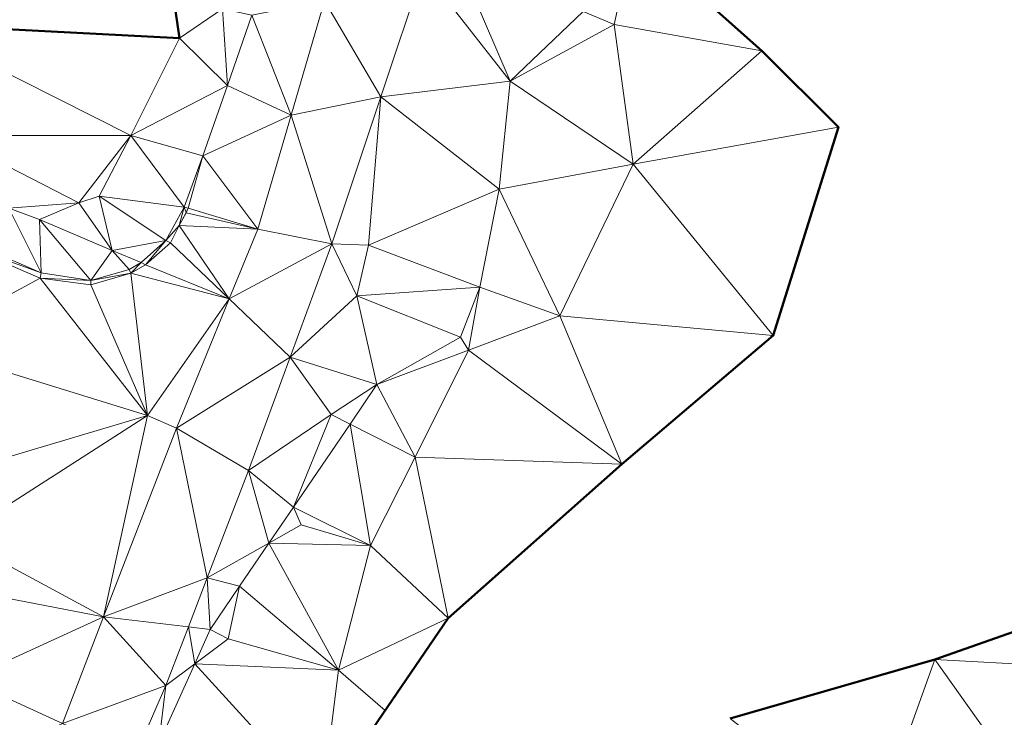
# Model space of a CAD drawing. Header units: metres. Extents: x 3490451 to 6981510, y 5754235 to 11509207.
# Tile 58 of 77: x 3490790 to 3490819, y 5754533 to 5754554. Entities that reach past the tile are written whole.
import ezdxf

# ---------------------------------------------------------------- set-up
doc = ezdxf.new("R2010")
doc.units = ezdxf.units.M
doc.layers.add('Kartierung-05$0$$VERB', color=7, linetype='Continuous', lineweight=18, true_color=0x82563a)

msp = doc.modelspace()

# ---------------------------------------------------------------- linework, layer by layer
at = {"layer": 'Kartierung-05$0$$VERB', "color": 1, "lineweight": 50, "ltscale": 0.02}
for points in [[(3490803.942, 5754597.942), (3490802.079, 5754591.652), (3490802.008, 5754591.465), (3490801.691, 5754588.407), (3490801.228, 5754586.32), (3490799.058, 5754578.319), (3490796.118, 5754570.066), (3490795.826, 5754569.039), (3490795.513, 5754567.863), (3490795.228, 5754566.415), (3490794.552, 5754559.891), (3490793.887, 5754556.569), (3490794.304, 5754553.776), (3490786.254, 5754554.191)], [(3490807.845, 5754556.805), (3490811.683, 5754553.39), (3490813.963, 5754551.116), (3490812.021, 5754544.892), (3490807.499, 5754541.046), (3490802.322, 5754536.451), (3490798.548, 5754530.924)], [(3490810.737, 5754533.457), (3490816.839, 5754535.214), (3490824.281, 5754537.829)]]:
    msp.add_lwpolyline(points, dxfattribs=at)
at = {"layer": 'Kartierung-05$0$$VERB'}
for points in [[(3490807.845, 5754556.805, 160.543), (3490807.268, 5754554.177, 161.378), (3490806.349, 5754554.571, 161.607)], [(3490811.683, 5754553.39, 160.021), (3490807.845, 5754556.805, 160.543), (3490807.268, 5754554.177, 161.378)], [(3490793.887, 5754556.569, 162.105), (3490795.586, 5754554.653, 161.864), (3490794.304, 5754553.776, 161.796)], [(3490801.576, 5754555.814, 161.918), (3490804.172, 5754552.488, 161.763), (3490802.576, 5754556.203, 161.939)], [(3490804.172, 5754552.488, 161.763), (3490806.349, 5754554.571, 161.607), (3490802.576, 5754556.203, 161.939)], [(3490801.576, 5754555.814, 161.918), (3490800.31, 5754552.023, 161.799), (3490798.63, 5754554.89, 161.92)], [(3490801.576, 5754555.814, 161.918), (3490800.31, 5754552.023, 161.799), (3490804.172, 5754552.488, 161.763)], [(3490797.632, 5754551.477, 161.823), (3490798.63, 5754554.89, 161.92), (3490796.46, 5754554.458, 161.856)], [(3490800.31, 5754552.023, 161.799), (3490797.632, 5754551.477, 161.823), (3490798.63, 5754554.89, 161.92)], [(3490795.73, 5754552.357, 161.79), (3490795.586, 5754554.653, 161.864), (3490794.304, 5754553.776, 161.796)], [(3490795.73, 5754552.357, 161.79), (3490795.586, 5754554.653, 161.864), (3490796.46, 5754554.458, 161.856)], [(3490795.73, 5754552.357, 161.79), (3490797.632, 5754551.477, 161.823), (3490796.46, 5754554.458, 161.856)], [(3490807.268, 5754554.177, 161.378), (3490804.172, 5754552.488, 161.763), (3490806.349, 5754554.571, 161.607)], [(3490792.847, 5754550.868, 161.748), (3490786.254, 5754554.191, 162.513), (3490787.374, 5754550.865, 162.619)], [(3490794.304, 5754553.776, 161.796), (3490792.847, 5754550.868, 161.748), (3490786.254, 5754554.191, 162.513)], [(3490807.268, 5754554.177, 161.378), (3490807.835, 5754550.007, 161.196), (3490804.172, 5754552.488, 161.763)], [(3490811.683, 5754553.39, 160.021), (3490807.268, 5754554.177, 161.378), (3490807.835, 5754550.007, 161.196)], [(3490795.73, 5754552.357, 161.79), (3490794.304, 5754553.776, 161.796), (3490792.847, 5754550.868, 161.748)], [(3490813.963, 5754551.116, 159.603), (3490811.683, 5754553.39, 160.021), (3490807.835, 5754550.007, 161.196)], [(3490795.73, 5754552.357, 161.79), (3490792.847, 5754550.868, 161.748), (3490795, 5754550.257, 161.723)], [(3490795.73, 5754552.357, 161.79), (3490797.632, 5754551.477, 161.823), (3490795, 5754550.257, 161.723)], [(3490800.31, 5754552.023, 161.799), (3490803.84, 5754549.258, 161.672), (3490804.172, 5754552.488, 161.763)], [(3490807.835, 5754550.007, 161.196), (3490803.84, 5754549.258, 161.672), (3490804.172, 5754552.488, 161.763)], [(3490800.31, 5754552.023, 161.799), (3490797.632, 5754551.477, 161.823), (3490798.843, 5754547.631, 161.661)], [(3490800.31, 5754552.023, 161.799), (3490799.937, 5754547.587, 161.703), (3490798.843, 5754547.631, 161.661)], [(3490800.31, 5754552.023, 161.799), (3490803.84, 5754549.258, 161.672), (3490799.937, 5754547.587, 161.703)], [(3490797.632, 5754551.477, 161.823), (3490796.633, 5754548.065, 161.727), (3490795, 5754550.257, 161.723)], [(3490797.632, 5754551.477, 161.823), (3490796.633, 5754548.065, 161.727), (3490798.843, 5754547.631, 161.661)], [(3490812.021, 5754544.892, 159.568), (3490813.963, 5754551.116, 159.603), (3490807.835, 5754550.007, 161.196)], [(3490791.29, 5754548.855, 161.534), (3490792.847, 5754550.868, 161.748), (3490787.374, 5754550.865, 162.619)], [(3490789.201, 5754548.697, 162.302), (3490791.29, 5754548.855, 161.534), (3490787.374, 5754550.865, 162.619)], [(3490791.29, 5754548.855, 161.534), (3490792.847, 5754550.868, 161.748), (3490791.906, 5754549.058, 162.168)], [(3490792.847, 5754550.868, 161.748), (3490791.906, 5754549.058, 162.168), (3490794.443, 5754548.723, 161.724)], [(3490792.847, 5754550.868, 161.748), (3490794.443, 5754548.723, 161.724), (3490795, 5754550.257, 161.723)], [(3490794.443, 5754548.723, 161.724), (3490794.56, 5754548.691, 161.702), (3490795, 5754550.257, 161.723)], [(3490796.633, 5754548.065, 161.727), (3490794.56, 5754548.691, 161.702), (3490795, 5754550.257, 161.723)], [(3490807.835, 5754550.007, 161.196), (3490805.655, 5754545.481, 161.315), (3490803.84, 5754549.258, 161.672)], [(3490812.021, 5754544.892, 159.568), (3490807.835, 5754550.007, 161.196), (3490805.655, 5754545.481, 161.315)], [(3490791.29, 5754548.855, 161.534), (3490791.906, 5754549.058, 162.168), (3490792.294, 5754547.426, 161.928)], [(3490791.906, 5754549.058, 162.168), (3490792.294, 5754547.426, 161.928), (3490793.892, 5754547.725, 161.755)], [(3490791.906, 5754549.058, 162.168), (3490794.443, 5754548.723, 161.724), (3490793.892, 5754547.725, 161.755)], [(3490803.84, 5754549.258, 161.672), (3490803.263, 5754546.331, 161.52), (3490799.937, 5754547.587, 161.703)], [(3490805.655, 5754545.481, 161.315), (3490803.84, 5754549.258, 161.672), (3490803.263, 5754546.331, 161.52)], [(3490789.201, 5754548.697, 162.302), (3490791.29, 5754548.855, 161.534), (3490790.12, 5754548.358, 162.183)], [(3490791.29, 5754548.855, 161.534), (3490790.12, 5754548.358, 162.183), (3490792.294, 5754547.426, 161.928)], [(3490794.294, 5754548.176, 161.712), (3490794.443, 5754548.723, 161.724), (3490793.892, 5754547.725, 161.755)], [(3490794.494, 5754548.563, 161.704), (3490794.294, 5754548.176, 161.712), (3490794.443, 5754548.723, 161.724)], [(3490794.494, 5754548.563, 161.704), (3490794.443, 5754548.723, 161.724), (3490794.56, 5754548.691, 161.702)], [(3490787.776, 5754547.795, 162.365), (3490789.201, 5754548.697, 162.302), (3490790.173, 5754546.768, 161.981)], [(3490789.201, 5754548.697, 162.302), (3490790.12, 5754548.358, 162.183), (3490790.173, 5754546.768, 161.981)], [(3490794.494, 5754548.563, 161.704), (3490794.294, 5754548.176, 161.712), (3490794.497, 5754548.553, 161.684)], [(3490794.294, 5754548.176, 161.712), (3490794.497, 5754548.553, 161.684), (3490796.633, 5754548.065, 161.727)], [(3490794.494, 5754548.563, 161.704), (3490794.497, 5754548.553, 161.684), (3490794.56, 5754548.691, 161.702)], [(3490794.497, 5754548.553, 161.684), (3490796.633, 5754548.065, 161.727), (3490794.56, 5754548.691, 161.702)], [(3490790.12, 5754548.358, 162.183), (3490792.294, 5754547.426, 161.928), (3490791.653, 5754546.539, 161.818)], [(3490790.12, 5754548.358, 162.183), (3490791.653, 5754546.539, 161.818), (3490790.173, 5754546.768, 161.981)], [(3490794.294, 5754548.176, 161.712), (3490793.892, 5754547.725, 161.755), (3490794.028, 5754547.661, 161.722)], [(3490795.784, 5754545.983, 161.686), (3490794.294, 5754548.176, 161.712), (3490794.028, 5754547.661, 161.722)], [(3490795.784, 5754545.983, 161.686), (3490794.294, 5754548.176, 161.712), (3490796.633, 5754548.065, 161.727)], [(3490795.784, 5754545.983, 161.686), (3490796.633, 5754548.065, 161.727), (3490798.843, 5754547.631, 161.661)], [(3490787.717, 5754547.65, 162.264), (3490786.483, 5754544.623, 162.321), (3490790.137, 5754546.605, 161.903)], [(3490787.717, 5754547.65, 162.264), (3490787.776, 5754547.795, 162.365), (3490790.173, 5754546.768, 161.981)], [(3490787.717, 5754547.65, 162.264), (3490790.173, 5754546.768, 161.981), (3490790.137, 5754546.605, 161.903)], [(3490792.294, 5754547.426, 161.928), (3490793.892, 5754547.725, 161.755), (3490793.157, 5754547.07, 161.758)], [(3490793.892, 5754547.725, 161.755), (3490793.157, 5754547.07, 161.758), (3490793.289, 5754547.004, 161.73)], [(3490793.892, 5754547.725, 161.755), (3490793.289, 5754547.004, 161.73), (3490794.028, 5754547.661, 161.722)], [(3490795.784, 5754545.983, 161.686), (3490793.289, 5754547.004, 161.73), (3490794.028, 5754547.661, 161.722)], [(3490795.784, 5754545.983, 161.686), (3490797.601, 5754544.247, 161.578), (3490798.843, 5754547.631, 161.661)], [(3490797.601, 5754544.247, 161.578), (3490799.595, 5754546.074, 161.702), (3490798.843, 5754547.631, 161.661)], [(3490799.595, 5754546.074, 161.702), (3490799.937, 5754547.587, 161.703), (3490798.843, 5754547.631, 161.661)], [(3490799.595, 5754546.074, 161.702), (3490803.263, 5754546.331, 161.52), (3490799.937, 5754547.587, 161.703)], [(3490792.294, 5754547.426, 161.928), (3490792.8, 5754546.865, 161.767), (3490791.653, 5754546.539, 161.818)], [(3490792.294, 5754547.426, 161.928), (3490793.157, 5754547.07, 161.758), (3490792.8, 5754546.865, 161.767)], [(3490793.157, 5754547.07, 161.758), (3490792.8, 5754546.865, 161.767), (3490792.845, 5754546.753, 161.717)], [(3490793.157, 5754547.07, 161.758), (3490792.845, 5754546.753, 161.717), (3490793.289, 5754547.004, 161.73)], [(3490795.784, 5754545.983, 161.686), (3490792.845, 5754546.753, 161.717), (3490793.289, 5754547.004, 161.73)], [(3490791.653, 5754546.539, 161.818), (3490790.173, 5754546.768, 161.981), (3490790.137, 5754546.605, 161.903)], [(3490792.8, 5754546.865, 161.767), (3490791.653, 5754546.539, 161.818), (3490792.845, 5754546.753, 161.717)], [(3490791.653, 5754546.539, 161.818), (3490791.657, 5754546.407, 161.749), (3490792.845, 5754546.753, 161.717)], [(3490793.345, 5754542.507, 161.62), (3490791.657, 5754546.407, 161.749), (3490792.845, 5754546.753, 161.717)], [(3490795.784, 5754545.983, 161.686), (3490793.345, 5754542.507, 161.62), (3490792.845, 5754546.753, 161.717)], [(3490793.345, 5754542.507, 161.62), (3490786.483, 5754544.623, 162.321), (3490790.137, 5754546.605, 161.903)], [(3490791.653, 5754546.539, 161.818), (3490790.137, 5754546.605, 161.903), (3490791.657, 5754546.407, 161.749)], [(3490793.345, 5754542.507, 161.62), (3490790.137, 5754546.605, 161.903), (3490791.657, 5754546.407, 161.749)], [(3490797.601, 5754544.247, 161.578), (3490800.193, 5754543.425, 161.42), (3490799.595, 5754546.074, 161.702)], [(3490802.682, 5754544.842, 161.35), (3490799.595, 5754546.074, 161.702), (3490803.263, 5754546.331, 161.52)], [(3490800.193, 5754543.425, 161.42), (3490802.682, 5754544.842, 161.35), (3490799.595, 5754546.074, 161.702)], [(3490802.924, 5754544.453, 161.368), (3490802.682, 5754544.842, 161.35), (3490803.263, 5754546.331, 161.52)], [(3490802.924, 5754544.453, 161.368), (3490805.655, 5754545.481, 161.315), (3490803.263, 5754546.331, 161.52)], [(3490795.784, 5754545.983, 161.686), (3490794.21, 5754542.122, 161.609), (3490793.345, 5754542.507, 161.62)], [(3490795.784, 5754545.983, 161.686), (3490797.601, 5754544.247, 161.578), (3490794.21, 5754542.122, 161.609)], [(3490802.924, 5754544.453, 161.368), (3490807.499, 5754541.046, 159.831), (3490805.655, 5754545.481, 161.315)], [(3490807.499, 5754541.046, 159.831), (3490812.021, 5754544.892, 159.568), (3490805.655, 5754545.481, 161.315)], [(3490793.345, 5754542.507, 161.62), (3490786.483, 5754544.623, 162.321), (3490786.955, 5754540.605, 161.896)], [(3490802.924, 5754544.453, 161.368), (3490800.193, 5754543.425, 161.42), (3490802.682, 5754544.842, 161.35)], [(3490802.924, 5754544.453, 161.368), (3490800.193, 5754543.425, 161.42), (3490801.333, 5754541.254, 160.924)], [(3490802.924, 5754544.453, 161.368), (3490807.499, 5754541.046, 159.831), (3490801.333, 5754541.254, 160.924)], [(3490797.601, 5754544.247, 161.578), (3490794.21, 5754542.122, 161.609), (3490796.359, 5754540.863, 161.496)], [(3490797.601, 5754544.247, 161.578), (3490798.826, 5754542.533, 161.479), (3490796.359, 5754540.863, 161.496)], [(3490797.601, 5754544.247, 161.578), (3490800.193, 5754543.425, 161.42), (3490798.826, 5754542.533, 161.479)], [(3490799.39, 5754542.245, 161.392), (3490800.193, 5754543.425, 161.42), (3490798.826, 5754542.533, 161.479)], [(3490799.39, 5754542.245, 161.392), (3490800.193, 5754543.425, 161.42), (3490801.333, 5754541.254, 160.924)], [(3490793.345, 5754542.507, 161.62), (3490786.955, 5754540.605, 161.896), (3490787.655, 5754538.844, 161.724)], [(3490792.034, 5754536.488, 161.421), (3490793.345, 5754542.507, 161.62), (3490787.655, 5754538.844, 161.724)], [(3490792.034, 5754536.488, 161.421), (3490794.21, 5754542.122, 161.609), (3490793.345, 5754542.507, 161.62)], [(3490797.703, 5754539.769, 161.332), (3490798.826, 5754542.533, 161.479), (3490796.359, 5754540.863, 161.496)], [(3490799.39, 5754542.245, 161.392), (3490797.703, 5754539.769, 161.332), (3490798.826, 5754542.533, 161.479)], [(3490795.126, 5754537.652, 161.371), (3490792.034, 5754536.488, 161.421), (3490794.21, 5754542.122, 161.609)], [(3490795.126, 5754537.652, 161.371), (3490794.21, 5754542.122, 161.609), (3490796.359, 5754540.863, 161.496)], [(3490799.39, 5754542.245, 161.392), (3490797.703, 5754539.769, 161.332), (3490799.997, 5754538.615, 160.465)], [(3490799.39, 5754542.245, 161.392), (3490799.997, 5754538.615, 160.465), (3490801.333, 5754541.254, 160.924)], [(3490802.322, 5754536.451, 159.515), (3490799.997, 5754538.615, 160.465), (3490801.333, 5754541.254, 160.924)], [(3490802.322, 5754536.451, 159.515), (3490807.499, 5754541.046, 159.831), (3490801.333, 5754541.254, 160.924)], [(3490796.967, 5754538.689, 161.306), (3490795.126, 5754537.652, 161.371), (3490796.359, 5754540.863, 161.496)], [(3490796.967, 5754538.689, 161.306), (3490797.703, 5754539.769, 161.332), (3490796.359, 5754540.863, 161.496)], [(3490796.967, 5754538.689, 161.306), (3490797.703, 5754539.769, 161.332), (3490797.933, 5754539.233, 161.087)], [(3490797.703, 5754539.769, 161.332), (3490799.997, 5754538.615, 160.465), (3490797.933, 5754539.233, 161.087)], [(3490796.967, 5754538.689, 161.306), (3490799.997, 5754538.615, 160.465), (3490797.933, 5754539.233, 161.087)], [(3490792.034, 5754536.488, 161.421), (3490787.655, 5754538.844, 161.724), (3490787.954, 5754537.28, 161.566)], [(3490796.09, 5754537.401, 161.275), (3490796.967, 5754538.689, 161.306), (3490795.126, 5754537.652, 161.371)], [(3490796.09, 5754537.401, 161.275), (3490796.967, 5754538.689, 161.306), (3490799.043, 5754534.893, 160.068)], [(3490796.967, 5754538.689, 161.306), (3490799.043, 5754534.893, 160.068), (3490799.997, 5754538.615, 160.465)], [(3490802.322, 5754536.451, 159.515), (3490799.043, 5754534.893, 160.068), (3490799.997, 5754538.615, 160.465)], [(3490794.565, 5754536.19, 161.315), (3490795.126, 5754537.652, 161.371), (3490792.034, 5754536.488, 161.421)], [(3490794.565, 5754536.19, 161.315), (3490795.126, 5754537.652, 161.371), (3490795.213, 5754536.114, 161.244)], [(3490796.09, 5754537.401, 161.275), (3490795.126, 5754537.652, 161.371), (3490795.213, 5754536.114, 161.244)], [(3490816.839, 5754535.214, 157.797), (3490824.281, 5754537.829, 157.177), (3490823.429, 5754534.854, 157.357)], [(3490792.034, 5754536.488, 161.421), (3490787.954, 5754537.28, 161.566), (3490787.94, 5754534.615, 161.387)], [(3490796.09, 5754537.401, 161.275), (3490795.213, 5754536.114, 161.244), (3490795.752, 5754535.837, 161.133)], [(3490796.09, 5754537.401, 161.275), (3490795.752, 5754535.837, 161.133), (3490799.043, 5754534.893, 160.068)], [(3490790.803, 5754533.301, 161.315), (3490792.034, 5754536.488, 161.421), (3490787.94, 5754534.615, 161.387)], [(3490790.803, 5754533.301, 161.315), (3490792.034, 5754536.488, 161.421), (3490793.893, 5754534.441, 161.247)], [(3490794.565, 5754536.19, 161.315), (3490792.034, 5754536.488, 161.421), (3490793.893, 5754534.441, 161.247)], [(3490800.435, 5754533.688, 159.362), (3490802.322, 5754536.451, 159.515), (3490799.043, 5754534.893, 160.068)], [(3490794.565, 5754536.19, 161.315), (3490794.753, 5754535.087, 161.209), (3490793.893, 5754534.441, 161.247)], [(3490794.565, 5754536.19, 161.315), (3490794.753, 5754535.087, 161.209), (3490795.213, 5754536.114, 161.244)], [(3490794.753, 5754535.087, 161.209), (3490795.213, 5754536.114, 161.244), (3490795.752, 5754535.837, 161.133)], [(3490794.753, 5754535.087, 161.209), (3490795.752, 5754535.837, 161.133), (3490799.043, 5754534.893, 160.068)], [(3490815.005, 5754530.076, 158.017), (3490810.737, 5754533.457, 158.309), (3490816.839, 5754535.214, 157.797)], [(3490815.005, 5754530.076, 158.017), (3490816.839, 5754535.214, 157.797), (3490819.376, 5754531.639, 157.658)], [(3490816.839, 5754535.214, 157.797), (3490819.376, 5754531.639, 157.658), (3490823.429, 5754534.854, 157.357)], [(3490794.753, 5754535.087, 161.209), (3490793.686, 5754532.703, 161.129), (3490798.548, 5754530.924, 159.208)], [(3490794.753, 5754535.087, 161.209), (3490793.686, 5754532.703, 161.129), (3490793.893, 5754534.441, 161.247)], [(3490794.753, 5754535.087, 161.209), (3490798.548, 5754530.924, 159.208), (3490799.043, 5754534.893, 160.068)], [(3490790.803, 5754533.301, 161.315), (3490787.94, 5754534.615, 161.387), (3490787.459, 5754531.735, 161.215)], [(3490800.435, 5754533.688, 159.362), (3490798.548, 5754530.924, 159.208), (3490799.043, 5754534.893, 160.068)], [(3490790.803, 5754533.301, 161.315), (3490792.964, 5754532.309, 161.173), (3490793.893, 5754534.441, 161.247)], [(3490792.964, 5754532.309, 161.173), (3490793.686, 5754532.703, 161.129), (3490793.893, 5754534.441, 161.247)]]:
    msp.add_3dface(points, dxfattribs=at)

doc.saveas('drawing.dxf')
